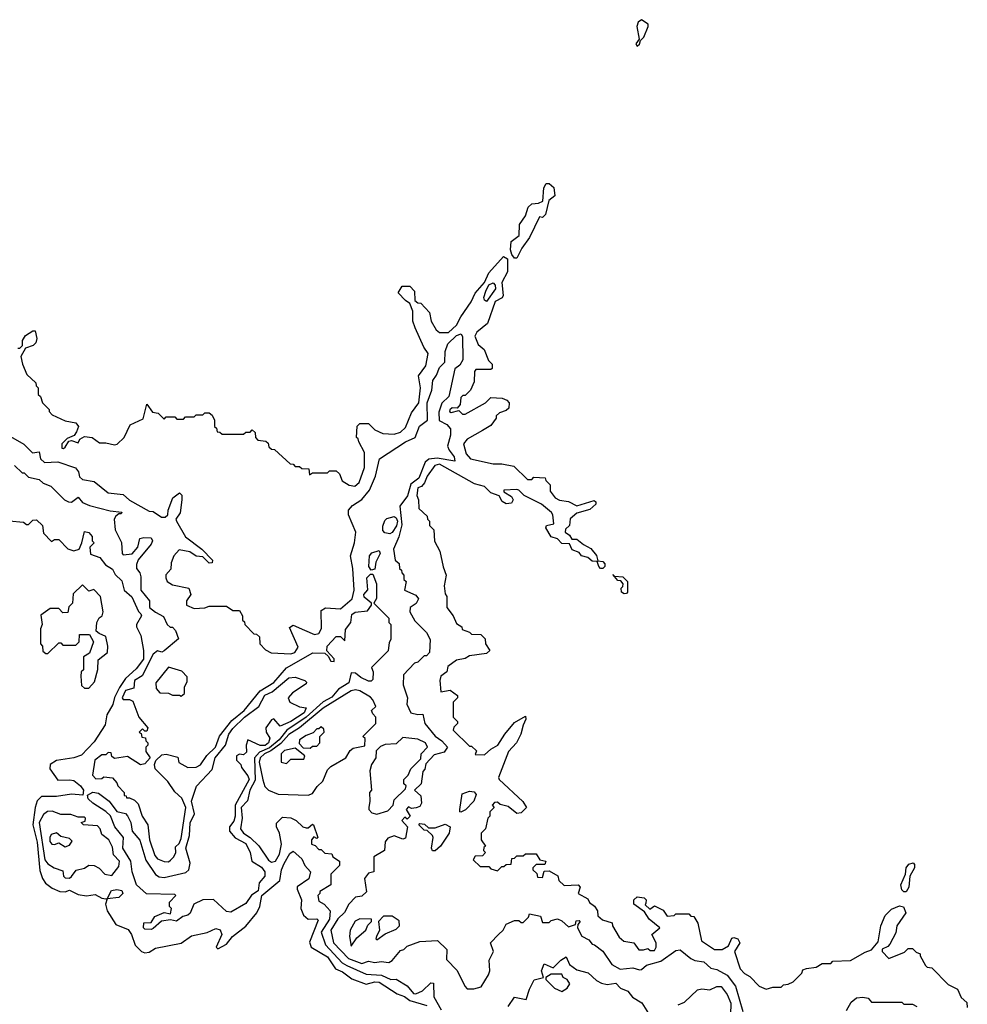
# Model space of a CAD drawing. Extents: x 2737310 to 2869991, y 870230 to 1012730.
# Tile 5 of 256: x 2792964 to 2797370, y 914590 to 919167. Entities that reach past the tile are written whole.
import ezdxf

# ---------------------------------------------------------------- set-up
doc = ezdxf.new("R2010")
doc.units = 0

msp = doc.modelspace()

# ---------------------------------------------------------------- linework, layer by layer
at = {"layer": '0CON02XD'}
for points in [[(2795835, 919043.3), (2795845, 919052.5), (2795850, 919070), (2795866.2, 919085), (2795886.7, 919135), (2795885.7, 919145.7), (2795855, 919166.7), (2795840, 919155), (2795834, 919135), (2795843.6, 919076.4), (2795828.8, 919055), (2795835, 919043.3)], [(2795275, 918057.5), (2795265, 918057.5), (2795252.5, 918075), (2795246.4, 918096.4), (2795248.8, 918135), (2795285.9, 918164.1), (2795287.5, 918215), (2795316.2, 918255), (2795327.5, 918295), (2795345, 918310), (2795376.1, 918313.9), (2795396.4, 918323.6), (2795401.2, 918385), (2795412.5, 918405), (2795425.9, 918405.9), (2795446.6, 918386.6), (2795451.7, 918348.3), (2795423.9, 918326.1), (2795408.3, 918261.7), (2795395, 918247.5), (2795380, 918250), (2795333.8, 918155), (2795298.8, 918105), (2795275, 918057.5)], [(2794758.3, 917861.7), (2794723, 917897), (2794741.7, 917928.3), (2794778.3, 917928.3), (2794800, 917905), (2794801.7, 917861.7), (2794815, 917850), (2794828.3, 917848.3), (2794870, 917805), (2794877.5, 917765), (2794900, 917725), (2794915, 917712.5), (2794957.3, 917712.7), (2794995, 917746.7), (2795014.3, 917785.7), (2795063.3, 917855), (2795081.2, 917895), (2795125.7, 917945), (2795145, 917990), (2795213.9, 918066.1), (2795232.5, 918055), (2795232, 917995), (2795206, 917945), (2795212.5, 917885), (2795206.7, 917873.3), (2795175, 917856.7), (2795138.8, 917755), (2795090, 917715), (2795080, 917695), (2795095, 917657.5), (2795123.6, 917633.6), (2795143, 917583), (2795160, 917565), (2795160, 917545), (2795155, 917540), (2795085, 917540), (2795078.3, 917531.7), (2795077, 917483), (2795060, 917445), (2795035, 917420), (2795025, 917420), (2795015, 917410), (2795011.7, 917378.3), (2794998.3, 917361.7), (2794975, 917362.5), (2794963.3, 917353.3), (2794962.5, 917345), (2794970.7, 917340.7), (2795005, 917350), (2795023, 917333), (2795035, 917332.5), (2795130, 917385), (2795155, 917410), (2795207.5, 917407.5), (2795228.3, 917398.3), (2795240, 917385), (2795238.3, 917361.7), (2795225, 917350), (2795195, 917340), (2795180, 917325), (2795180, 917315), (2795155, 917280), (2795115, 917257.5), (2795045, 917217.5), (2795027.5, 917195), (2795039.3, 917149.3), (2795060, 917125), (2795165, 917102.5), (2795205, 917102.5), (2795261.7, 917091.7), (2795325, 917030), (2795345, 917030), (2795355, 917040), (2795407, 917037), (2795410, 917025), (2795430, 917005), (2795430, 916975), (2795453.6, 916943.6), (2795473.6, 916933.6), (2795515, 916926.7), (2795555, 916907.5), (2795635, 916932.5), (2795642.5, 916925), (2795642.5, 916915), (2795615, 916890), (2795555, 916873.3), (2795523.6, 916846.4), (2795520, 916815), (2795501.7, 916798.3), (2795500, 916785), (2795520, 916770), (2795531.7, 916751.7), (2795555, 916752.5), (2795585, 916727.5), (2795619.3, 916709.3), (2795646.1, 916676.1), (2795651.7, 916651.7), (2795675, 916648.8), (2795685, 916637.5), (2795683.8, 916625), (2795675, 916616.2), (2795665, 916616.2), (2795656.2, 916625), (2795648.3, 916648.3), (2795625, 916650), (2795606.2, 916666.2), (2795576.7, 916675), (2795565, 916690), (2795532.5, 916702.5), (2795520, 916730), (2795485, 916732), (2795465, 916753.3), (2795435, 916763.3), (2795410, 916805), (2795414, 916816), (2795446.7, 916823.3), (2795442.5, 916865), (2795436.4, 916876.4), (2795390, 916915), (2795310, 916955), (2795285, 916980), (2795275, 916982.5), (2795215, 916980), (2795215, 916972.5), (2795250, 916950), (2795258.8, 916935), (2795250.3, 916919.7), (2795225, 916916.7), (2795207.2, 916927.2), (2795193, 916953), (2795155, 916966.9), (2795125, 916996.7), (2795079.1, 917009.1), (2794915, 917101.2), (2794893.3, 917095), (2794858.8, 917045), (2794846.1, 917013.9), (2794832.5, 916997.5), (2794815, 916990), (2794810, 916955), (2794817.5, 916935), (2794820, 916895), (2794858.3, 916858.3), (2794860, 916845), (2794870, 916835), (2794870, 916815), (2794890, 916795), (2794893, 916743), (2794917, 916697), (2794933, 916623), (2794947.5, 916585), (2794937.5, 916535), (2794941.7, 916498.3), (2794950, 916485), (2794950, 916435), (2794980, 916395), (2794995, 916360), (2795020, 916345), (2795021.7, 916331.7), (2795055, 916320), (2795065, 916310), (2795108.3, 916308.3), (2795128.3, 916288.3), (2795130, 916265), (2795150, 916235), (2795135, 916220), (2795055, 916210), (2795035, 916197.5), (2794995, 916190), (2794955, 916160), (2794950, 916135), (2794922.5, 916115), (2794917.5, 916095), (2794921.7, 916041.7), (2794965, 916050), (2795000, 916025), (2795000, 916015), (2794980, 915995), (2794980, 915925), (2795000, 915905), (2795000, 915895), (2794981.7, 915878.3), (2794980, 915865), (2795055, 915790), (2795065, 915790), (2795088.3, 915768.3), (2795081.7, 915751.7), (2795125, 915750), (2795153.8, 915776.2), (2795186.7, 915795), (2795218.8, 915845), (2795265, 915900), (2795315, 915930), (2795317.5, 915915), (2795305, 915887.5), (2795293.3, 915845), (2795273.8, 915805), (2795236.7, 915765), (2795190, 915645), (2795192.5, 915635), (2795303, 915533), (2795320, 915505), (2795295, 915480), (2795275, 915477.5), (2795235, 915510), (2795198.3, 915518.3), (2795185, 915530), (2795171.7, 915528.3), (2795160, 915515), (2795170, 915505), (2795150, 915485), (2795150, 915465), (2795140, 915455), (2795130, 915405), (2795110, 915385), (2795110, 915355), (2795130, 915325), (2795121.7, 915318.3), (2795120, 915305), (2795130, 915295), (2795115, 915280), (2795081.7, 915278.3), (2795071.7, 915261.7), (2795105, 915230), (2795145, 915230), (2795155, 915220), (2795185, 915210), (2795205, 915230), (2795215, 915230), (2795225, 915240), (2795248.3, 915241.7), (2795251.7, 915268.3), (2795265, 915270), (2795275, 915280), (2795305, 915280), (2795315, 915290), (2795365, 915290), (2795381.7, 915261.7), (2795410, 915255), (2795405, 915240), (2795365, 915240), (2795350, 915225), (2795350, 915215), (2795368.3, 915198.3), (2795371.7, 915181.7), (2795395, 915180), (2795401.7, 915208.3), (2795425, 915210), (2795466.4, 915186.4), (2795470, 915165), (2795495, 915142.5), (2795560, 915145), (2795570, 915135), (2795560, 915105), (2795605, 915080), (2795613.6, 915063.6), (2795635.9, 915045.9), (2795650, 915025), (2795651.7, 915001.7), (2795673.3, 914983.3), (2795718.3, 914968.3), (2795720, 914955), (2795751.7, 914901.7), (2795773, 914883), (2795820, 914875), (2795843, 914843), (2795865, 914842.5), (2795885, 914850), (2795895, 914840), (2795915, 914840), (2795922.5, 914855), (2795922.5, 914875), (2795902.5, 914915), (2795940, 914945), (2795890, 914985), (2795869.3, 915019.3), (2795820, 915055), (2795820, 915075), (2795835, 915090), (2795867.5, 915085), (2795876.7, 915075), (2795875, 915060), (2795871.7, 915051.7), (2795893, 915033), (2795915, 915047.5), (2795955, 915027.5), (2795975, 915000), (2796007, 915003), (2796015, 915010), (2796075, 915010), (2796085, 915000), (2796098.3, 914998.3), (2796117, 914967), (2796133.3, 914885), (2796194.2, 914844.2), (2796230, 914845), (2796258.8, 914861.2), (2796275, 914896.7), (2796285, 914901.2), (2796302.5, 914895), (2796312.5, 914875), (2796287.5, 914835), (2796313.3, 914755), (2796333.9, 914733.9), (2796359.3, 914719.3), (2796402.5, 914675), (2796435, 914660), (2796465, 914670), (2796505, 914670), (2796515, 914680), (2796537, 914683), (2796560, 914695), (2796600, 914735), (2796605, 914750), (2796623, 914757), (2796667, 914763), (2796695, 914780), (2796735, 914780), (2796745, 914790), (2796827, 914793), (2796895, 914832.5), (2796925, 914842.5), (2796955, 914880), (2796967.1, 914955), (2796987.9, 915002.1), (2797017.4, 915032.6), (2797055, 915048), (2797072.7, 915042.7), (2797083.8, 915015), (2797042, 914955), (2797037.5, 914922.5), (2797009.7, 914870.3), (2797000.8, 914859.2), (2796973.3, 914846.7), (2796973.3, 914835), (2797005, 914802.5), (2797078.3, 914831.7), (2797095, 914850), (2797115, 914850), (2797131.7, 914831.7), (2797150, 914825), (2797150, 914815), (2797175, 914770), (2797183, 914763), (2797205, 914760), (2797281.7, 914681.7), (2797325, 914660), (2797341.7, 914621.7), (2797368.3, 914598.3), (2797370, 914575)], [(2795135, 917856.7), (2795125, 917862.5), (2795122, 917875), (2795130.6, 917905), (2795145, 917934), (2795165, 917943.8), (2795175, 917932.5), (2795175.8, 917915), (2795135, 917856.7)], [(2792955, 917640), (2792965, 917640), (2792977, 917653), (2792977.5, 917675), (2792990.7, 917699.3), (2793025, 917720), (2793035, 917720), (2793043.3, 917685), (2793038.8, 917665), (2793027, 917653), (2792990.7, 917639.3), (2792968.3, 917601.7), (2792976.7, 917565), (2792997.5, 917517.5), (2793038.3, 917478.3), (2793040, 917465), (2793050, 917455), (2793050, 917425), (2793060, 917415), (2793070, 917385), (2793100, 917355), (2793100, 917345), (2793115, 917330), (2793175, 917302.5), (2793225, 917292.5), (2793236.7, 917275), (2793228.3, 917251.7), (2793216.4, 917233.6), (2793185, 917220), (2793160, 917195), (2793160, 917175), (2793167, 917173), (2793175, 917180), (2793191.7, 917208.3), (2793205, 917210), (2793235, 917200), (2793243.6, 917216.4), (2793265, 917230), (2793300, 917225), (2793335, 917200), (2793365, 917200), (2793405, 917190), (2793416.4, 917193.6), (2793450, 917225), (2793477, 917283), (2793538.3, 917311.7), (2793555, 917380), (2793581.7, 917341.7), (2793608.3, 917338.3), (2793635, 917310), (2793645, 917320), (2793685, 917320), (2793695, 917310), (2793725, 917310), (2793735, 917320), (2793775, 917320), (2793785, 917330), (2793815, 917330), (2793825, 917340), (2793845, 917340), (2793858.3, 917328.3), (2793870, 917305), (2793870, 917275), (2793878.3, 917268.3), (2793881.7, 917251.7), (2793895, 917250), (2793905, 917240), (2794005, 917240), (2794015, 917250), (2794035, 917250), (2794045, 917260), (2794058.3, 917248.3), (2794060, 917225), (2794071.7, 917211.7), (2794108.3, 917208.3), (2794118.3, 917198.3), (2794121.7, 917181.7), (2794135, 917170), (2794148.3, 917168.3), (2794221.7, 917101.7), (2794235, 917100), (2794245, 917090), (2794265, 917090), (2794275, 917080), (2794308.3, 917078.3), (2794311.7, 917051.7), (2794325, 917060), (2794395, 917060), (2794405, 917070), (2794435, 917070), (2794450, 917055), (2794463.6, 917023.6), (2794495, 917002.5), (2794521.7, 916998.3), (2794542.5, 917015), (2794566.7, 917085), (2794567.5, 917155), (2794540, 917205), (2794538.3, 917218.3), (2794530, 917225), (2794532.5, 917277.5), (2794545, 917290), (2794585, 917290), (2794615, 917260), (2794653, 917243), (2794705, 917240), (2794735, 917250), (2794758.3, 917271.7), (2794785, 917340), (2794820, 917385), (2794826.7, 917455), (2794818.3, 917511.7), (2794851.7, 917558.3), (2794862.5, 917615), (2794842.5, 917645), (2794802.5, 917735), (2794792.5, 917765), (2794791.7, 917811.7), (2794777.5, 917847.5), (2794758.3, 917861.7)], [(2792910, 917235), (2792983, 917193), (2793023, 917153), (2793055, 917157.5), (2793060, 917125), (2793078.3, 917108.3), (2793141.7, 917111.7), (2793223.6, 917083.6), (2793237.5, 917065), (2793241.7, 917041.7), (2793255, 917030), (2793310.7, 917020.7), (2793375, 916967.5), (2793445, 916960), (2793473.9, 916933.9), (2793565, 916882.5), (2793585, 916880), (2793623.6, 916853.6), (2793640, 916855), (2793652.5, 916865), (2793653.6, 916886.4), (2793676.4, 916943.6), (2793707, 916967), (2793717, 916957), (2793717.5, 916935), (2793710, 916875), (2793690, 916845), (2793692.5, 916835), (2793735, 916762.5), (2793810, 916705), (2793860, 916655), (2793858.3, 916641.7), (2793845, 916640), (2793815, 916670), (2793785, 916673.3), (2793755, 916692.5), (2793705, 916702.5), (2793680, 916675), (2793668.3, 916641.7), (2793667, 916613), (2793643, 916587), (2793643, 916573), (2793650, 916555), (2793675, 916540), (2793750, 916525), (2793760, 916495), (2793740, 916465), (2793740, 916445), (2793775, 916430), (2793825, 916432.5), (2793845, 916440), (2793925, 916440), (2793955, 916420), (2793985, 916420), (2794000, 916395), (2794000, 916375), (2794008.3, 916368.3), (2794010, 916355), (2794051.7, 916311.7), (2794065, 916310), (2794078.3, 916298.3), (2794080, 916265), (2794107, 916237), (2794133.6, 916223.6), (2794225, 916218.8), (2794242.5, 916225), (2794259.3, 916249.3), (2794218.3, 916341.7), (2794235, 916352.5), (2794288.6, 916328.6), (2794335, 916308.8), (2794355, 916313.3), (2794367, 916337), (2794365, 916420), (2794385, 916432.5), (2794455, 916427.5), (2794510, 916475), (2794518.8, 916515), (2794513.3, 916615), (2794501.2, 916675), (2794520, 916735), (2794526.2, 916785), (2794492.5, 916865), (2794493, 916887), (2794510.7, 916909.3), (2794555, 916936.7), (2794590.5, 916979.5), (2794618.8, 917045), (2794637.5, 917125), (2794757.5, 917205), (2794802.5, 917225), (2794822.5, 917277.5), (2794860, 917305), (2794858.6, 917385), (2794880, 917445), (2794885, 917490), (2794902.5, 917515), (2794915, 917550), (2794940, 917575), (2794942.5, 917625), (2794955, 917660), (2794995, 917698.8), (2795016.7, 917706.7), (2795023, 917693), (2795023.8, 917585), (2795009.7, 917560.3), (2794986.4, 917543.6), (2794958.8, 917415), (2794926.4, 917383.6), (2794912.5, 917342.5), (2794913.9, 917303.9), (2794950, 917285), (2794967.5, 917265), (2794966.7, 917235), (2794952.5, 917185), (2794960, 917165), (2794983.3, 917135), (2794987.5, 917115), (2794905, 917127.8), (2794865.8, 917124.2), (2794849.3, 917110.7), (2794819.2, 917035), (2794782.4, 917007.6), (2794767.1, 916952.9), (2794732, 916905), (2794740.8, 916819.2), (2794726.4, 916763.6), (2794702.5, 916705), (2794710, 916655), (2794728.3, 916638.3), (2794730, 916615), (2794738.3, 916608.3), (2794740, 916595), (2794750, 916585), (2794750, 916565), (2794760, 916555), (2794752.5, 916515), (2794805, 916492.5), (2794817.5, 916475), (2794807.7, 916452.3), (2794780, 916435), (2794777.5, 916415), (2794801.7, 916371.7), (2794855, 916317.5), (2794872.5, 916285), (2794870, 916225), (2794855, 916210), (2794845, 916210), (2794815, 916180), (2794800, 916175), (2794748.3, 916121.7), (2794747.5, 916075), (2794767.5, 916015), (2794763.3, 915985), (2794782.5, 915945), (2794815, 915936.7), (2794838.3, 915938.3), (2794847.5, 915895), (2794895.8, 915835.8), (2794926.7, 915815), (2794952.5, 915785), (2794937.5, 915762.5), (2794890.7, 915749.3), (2794851.7, 915708.3), (2794847, 915683), (2794838.3, 915671.7), (2794830, 915615), (2794800, 915585), (2794828.3, 915558.3), (2794832.5, 915525), (2794825, 915510), (2794807, 915503), (2794785, 915500), (2794771.7, 915508.3), (2794760, 915495), (2794780, 915465), (2794765, 915450), (2794755, 915460), (2794740, 915445), (2794767.5, 915415), (2794758.3, 915361.7), (2794745, 915357.5), (2794705, 915372.5), (2794675, 915362.5), (2794662.5, 915345), (2794660, 915305), (2794610, 915275), (2794610, 915205), (2794585, 915200), (2794566.7, 915175), (2794577, 915113), (2794555, 915092.5), (2794525, 915087.5), (2794493.9, 915056.1), (2794473.9, 915016.1), (2794443, 914987), (2794411.2, 914935), (2794422.5, 914875), (2794493.3, 914803.3), (2794555, 914780), (2794585, 914791.2), (2794615, 914784), (2794645, 914788.8), (2794680, 914785), (2794696.4, 914793.6), (2794735, 914840), (2794750, 914845), (2794765, 914860), (2794825, 914882.5), (2794907, 914887), (2794950, 914845), (2794948.3, 914798.3), (2794997.3, 914747.3), (2795033.9, 914673.9), (2795045, 914662.5), (2795075, 914662.5), (2795109.3, 914670.7), (2795143.6, 914726.4), (2795150, 914745), (2795146.7, 914795), (2795167.5, 914835), (2795152.5, 914875), (2795190, 914915)], [(2792940, 917095), (2792975, 917060), (2792985, 917060), (2793005, 917040), (2793055, 917030), (2793073, 917013), (2793108.3, 916998.3), (2793172.5, 916935), (2793190, 916925), (2793205, 916923.3), (2793235, 916947.5), (2793255, 916922.5), (2793288.3, 916908.3), (2793385, 916883.3), (2793438.3, 916878.3), (2793435, 916870), (2793425, 916870), (2793410.7, 916859.3), (2793402.5, 916845), (2793407.5, 916795), (2793437, 916737), (2793440, 916685), (2793445, 916680), (2793486.4, 916683.6), (2793513.3, 916715), (2793522.5, 916755), (2793540.5, 916759.5), (2793575, 916758.8), (2793580.8, 916745), (2793575, 916728.8), (2793513.9, 916656.1), (2793507.5, 916635), (2793507.5, 916615), (2793522.5, 916595), (2793526.4, 916576.4), (2793527.5, 916515), (2793567.5, 916465), (2793567.5, 916435), (2793595, 916412.5), (2793633, 916393), (2793650, 916355), (2793663.3, 916343.3), (2793675, 916342.5), (2793688.3, 916328.3), (2793701.7, 916288.3), (2793635, 916232.5), (2793625, 916227.5), (2793605, 916232.5), (2793585, 916217.5), (2793533, 916117), (2793497.5, 916095), (2793495, 916060), (2793455, 916048.8), (2793440, 916015), (2793445, 916007.5), (2793475, 916007.5), (2793489.3, 915999.3), (2793517.5, 915925), (2793560, 915875), (2793555, 915860), (2793545, 915860), (2793535, 915870), (2793520, 915855), (2793528.3, 915848.3), (2793531.7, 915831.7), (2793548.3, 915828.3), (2793550, 915815), (2793560, 915805), (2793560, 915795), (2793550, 915785), (2793550, 915765), (2793570, 915735), (2793545, 915707.5), (2793525, 915702.5), (2793465, 915742.5), (2793405, 915732.5), (2793391.7, 915741.7), (2793388.3, 915758.3), (2793375, 915760), (2793365, 915750), (2793345, 915750), (2793312.5, 915725), (2793302.5, 915655), (2793318.3, 915638.3), (2793345, 915640), (2793355, 915647.5), (2793395, 915642.5), (2793415, 915620), (2793420, 915605), (2793450, 915575), (2793450, 915560), (2793458.3, 915558.3), (2793460, 915550), (2793475, 915550), (2793498.3, 915538.3), (2793515, 915522.5), (2793533.3, 915465), (2793560, 915425), (2793566.7, 915355), (2793592.3, 915282.3), (2793605, 915266.7), (2793635, 915253.3), (2793655, 915252.5), (2793665, 915260), (2793680, 915275), (2793690, 915295), (2793688.3, 915321.7), (2793705, 915337.5), (2793715, 915360), (2793735.8, 915505), (2793718.3, 915548.3), (2793685, 915577.5), (2793653.3, 915625), (2793593.8, 915683.8), (2793590, 915705), (2793596.4, 915723.6), (2793625, 915750), (2793645, 915753.3), (2793698.3, 915738.3), (2793703.6, 915713.6), (2793745, 915690), (2793785, 915692.5), (2793805, 915702.5), (2793834.1, 915745.9), (2793874, 915785), (2793893.1, 915836.9), (2793950.3, 915909.7), (2794007.5, 915955), (2794082.2, 916047.8), (2794145, 916086), (2794205, 916153.3), (2794327, 916223), (2794382.5, 916222.5), (2794398.3, 916208.3), (2794410, 916185), (2794426.7, 916183.3), (2794426.1, 916196.1), (2794392.5, 916232.5), (2794393.3, 916255), (2794435, 916300), (2794455, 916300), (2794475, 916280), (2794478.3, 916331.7), (2794503.3, 916365), (2794508.8, 916401.2), (2794523, 916413), (2794581.7, 916418.3), (2794600, 916445), (2794600, 916455), (2794565, 916482.5), (2794564, 916495), (2794583, 916517), (2794578.3, 916571.7), (2794595, 916590), (2794605, 916590), (2794623.3, 916545), (2794623, 916477), (2794610, 916455), (2794680, 916385), (2794680, 916365), (2794690, 916355), (2794690, 916285), (2794681.7, 916271.7), (2794677, 916233), (2794600, 916155), (2794607.5, 916135), (2794605, 916100), (2794597.5, 916092.5), (2794585, 916092.5), (2794549.3, 916109.3), (2794525, 916128.8), (2794505, 916130), (2794493.8, 916085), (2794445.8, 916054.2), (2794415, 916018), (2794374.6, 915995.4), (2794296, 915924), (2794205.8, 915865), (2794170.2, 915819.8), (2794125, 915782.7), (2794078.5, 915761.5), (2794055.6, 915735), (2794058.7, 915631.3), (2794034.2, 915585), (2794023.6, 915536.4), (2793994.2, 915505), (2793998, 915455), (2793990, 915405), (2794003.8, 915385), (2794035.6, 915365.6), (2794075.9, 915325.9), (2794120.5, 915260.5), (2794135, 915251.2), (2794152.5, 915255)], [(2794685, 916777.5), (2794661.7, 916781.7), (2794653, 916793), (2794653, 916813), (2794661.2, 916838.8), (2794671.2, 916848.8), (2794705, 916857.5), (2794715, 916851.2), (2794720, 916835), (2794715.4, 916814.6), (2794695, 916782.5), (2794685, 916777.5)], [(2792915, 916837.5), (2792981.7, 916831.7), (2792995, 916820), (2793005, 916820), (2793025, 916840), (2793041.7, 916841.7), (2793070, 916815), (2793075, 916780), (2793111.7, 916741.7), (2793125, 916750), (2793145, 916750), (2793187, 916707), (2793215, 916697.5), (2793240, 916705), (2793253.3, 916735), (2793265, 916787.5), (2793285, 916782.5), (2793300, 916765), (2793300, 916745), (2793310, 916735), (2793290, 916715), (2793293, 916683), (2793336.1, 916666.1), (2793362.3, 916632.3), (2793395, 916612.5), (2793407.7, 916587.7), (2793438.8, 916558.8), (2793450, 916515), (2793485, 916483.3), (2793516.4, 916416.4), (2793527.5, 916405), (2793530, 916395), (2793507.5, 916355), (2793507.5, 916345), (2793526.7, 916305), (2793538.8, 916235), (2793539.2, 916195), (2793505, 916148.8), (2793456, 916105), (2793427.8, 916062.2), (2793404.6, 916015.4), (2793397.2, 915982.8), (2793368.9, 915935), (2793361.2, 915888.8), (2793309.5, 915810.5), (2793251.2, 915748.8), (2793215, 915736.2), (2793135, 915723.8), (2793106.1, 915703.9), (2793103.3, 915685), (2793141.7, 915631.7), (2793195, 915633.3), (2793215, 915630), (2793245.9, 915605.9), (2793260, 915585), (2793257.5, 915562.5), (2793205, 915566.2), (2793135, 915556.2), (2793065, 915556.2), (2793044.3, 915535.7), (2793036.2, 915505), (2793024.4, 915425), (2793044.3, 915344.3), (2793057.7, 915212.3), (2793069.2, 915175), (2793083, 915153), (2793115, 915130), (2793150, 915115), (2793175, 915113.3), (2793195, 915120), (2793235, 915100), (2793275, 915094), (2793315, 915100), (2793345, 915083.3), (2793365, 915080), (2793370, 915080), (2793391.2, 915118.8), (2793415, 915123.8), (2793438.3, 915118.3), (2793443.3, 915105), (2793425, 915086.2), (2793370, 915080), (2793363.3, 915055), (2793370.8, 915025), (2793411.3, 914961.3), (2793467.7, 914937.7), (2793483.3, 914915), (2793500, 914865), (2793530, 914835), (2793545, 914828.9), (2793565, 914832.2), (2793595, 914850.6), (2793715, 914874.2), (2793762.1, 914907.9), (2793835.6, 914924.4), (2793875, 914942.5), (2793895.5, 914935.5), (2793904.2, 914915), (2793877.5, 914855), (2793885, 914847.5), (2793925, 914870), (2793953.8, 914905), (2794015, 914953.8), (2794066.2, 915015), (2794080, 915045), (2794090, 915095), (2794173.8, 915165), (2794181.4, 915215), (2794192.9, 915245), (2794219.5, 915290.5), (2794235, 915302.5), (2794275, 915266.2), (2794288.8, 915235), (2794316, 915205), (2794307.5, 915172.5), (2794254.1, 915135.9), (2794253.3, 915125), (2794274.3, 915075), (2794270.8, 915035), (2794284, 915005), (2794305, 914986), (2794345, 914987.5), (2794351.7, 914981.7), (2794311.7, 914878.3), (2794318.6, 914855), (2794395, 914811.2), (2794432.5, 914755), (2794465, 914741.2), (2794508.8, 914708.8), (2794575, 914684), (2794615, 914694.2), (2794635, 914692.5), (2794718.7, 914638.7), (2794753.6, 914626.4), (2794778.3, 914608.3), (2794857.5, 914585)], [(2794598.3, 916608.3), (2794587.5, 916625), (2794590, 916675), (2794601.7, 916688.3), (2794635, 916700), (2794640, 916685), (2794620, 916645), (2794615, 916612.5), (2794598.3, 916608.3)], [(2795775, 916497.5), (2795762.5, 916505), (2795760, 916525), (2795768.3, 916531.7), (2795770, 916545), (2795758.3, 916558.3), (2795745, 916560), (2795721.7, 916588.3), (2795730, 916580), (2795767.5, 916577.5), (2795790, 916555), (2795790, 916505), (2795785, 916500), (2795775, 916497.5)], [(2793285, 916060), (2793311.7, 916088.3), (2793327, 916147), (2793328.3, 916191.7), (2793372.5, 916225), (2793373.3, 916255), (2793365, 916300), (2793333, 916313), (2793320, 916325), (2793322.5, 916365), (2793333.6, 916386.4), (2793347.5, 916395), (2793352.5, 916415), (2793340, 916485), (2793308.3, 916518.3), (2793285, 916510), (2793255, 916540), (2793211.7, 916498.3), (2793210, 916455), (2793191.7, 916438.3), (2793188.3, 916411.7), (2793165, 916410), (2793145, 916430), (2793105, 916430), (2793061.7, 916398.3), (2793067.5, 916355), (2793060, 916335), (2793060, 916265), (2793070, 916255), (2793071.7, 916231.7), (2793085, 916220), (2793095, 916220), (2793145, 916270), (2793155, 916270), (2793165, 916260), (2793225, 916260), (2793240, 916275), (2793241.7, 916308.3), (2793288.3, 916308.3), (2793307.5, 916275), (2793288.3, 916221.7), (2793260, 916205), (2793260, 916145), (2793250, 916135), (2793247.5, 916115), (2793251.7, 916071.7), (2793265, 916060), (2793285, 916060)], [(2793715, 916022.5), (2793730, 916035), (2793730, 916065), (2793741.7, 916088.3), (2793741.7, 916111.7), (2793718.3, 916138.3), (2793655, 916157.5), (2793597.5, 916085), (2793598.3, 916058.3), (2793615, 916037.5), (2793655, 916036.7), (2793675, 916027.5), (2793707.5, 916027.5), (2793715, 916022.5)], [(2793575, 914937.5), (2793545, 914940), (2793540, 914945), (2793541.7, 914968.3), (2793575, 914970), (2793591.7, 914998.3), (2793635, 915017.5), (2793665, 915010), (2793670, 915035), (2793660, 915045), (2793660, 915065), (2793690, 915095), (2793685, 915100), (2793553.6, 915103.6), (2793506.1, 915146.1), (2793486.2, 915205), (2793480, 915255), (2793444, 915315), (2793446.1, 915366.1), (2793406.2, 915415), (2793386.4, 915466.4), (2793365, 915486.7), (2793304.2, 915524.2), (2793282.5, 915545), (2793278.3, 915561.7), (2793303.6, 915576.4), (2793330.7, 915570.7), (2793380, 915535), (2793416, 915486), (2793455, 915476.2), (2793465, 915466.7), (2793481.2, 915435), (2793486.7, 915395), (2793523, 915353), (2793550.3, 915260.3), (2793595, 915193.3), (2793612.7, 915182.7), (2793635, 915180), (2793737, 915203), (2793750, 915215), (2793755.9, 915245.9), (2793735.7, 915315), (2793752.9, 915375), (2793755.8, 915434.2), (2793776.7, 915475), (2793762, 915535), (2793786, 915604), (2793858.3, 915681.7), (2793872, 915735), (2793920, 915795), (2793936, 915845), (2793955, 915872), (2794008.8, 915925), (2794075.9, 915974.1), (2794103.4, 916026.6), (2794138, 916042), (2794215, 916108), (2794245, 916111.2), (2794290, 916095), (2794297, 916087), (2794295, 916080), (2794231.7, 916038.3), (2794212.5, 916015), (2794220, 915995), (2794265, 915972.5), (2794295, 915967.5), (2794286.2, 915945), (2794225, 915904.2), (2794175, 915882.5), (2794145, 915917.5), (2794135, 915912.5), (2794107.5, 915875), (2794110, 915855), (2794127.5, 915827.5), (2794120, 915805), (2794105, 915793.3), (2794082.3, 915792.3), (2794025, 915820), (2794017.5, 915795), (2794018.3, 915761.7), (2794005, 915750), (2793985, 915752.5), (2793972.5, 915745), (2793972.5, 915725), (2793992.5, 915705), (2793995, 915690), (2794025, 915652.5), (2794030, 915635), (2793965.8, 915515), (2793965.7, 915465), (2793959.1, 915440.9), (2793940, 915415), (2793940, 915395), (2793965, 915363.3), (2794015, 915337.5), (2794035.8, 915295.8), (2794043.3, 915255), (2794088.1, 915228.1), (2794103.8, 915205), (2794103.3, 915185), (2794076.7, 915155), (2794072.3, 915117.7), (2794042, 915098), (2794015, 915058.8), (2793945, 915018), (2793925, 915021.2), (2793865, 915076.7), (2793815, 915076), (2793774.1, 915055.9), (2793756.1, 915013.9), (2793746.1, 915003.9), (2793721.7, 914998.3), (2793693, 914977), (2793665, 914982.5), (2793623, 914977), (2793585, 914942.5), (2793575, 914937.5)], [(2794305, 915562.5), (2794325, 915570), (2794347, 915603), (2794373, 915627), (2794395, 915680), (2794410, 915695), (2794480, 915735), (2794500.7, 915769.3), (2794515, 915780), (2794568.3, 915791.7), (2794570, 915825), (2794560, 915835), (2794620, 915895), (2794620, 915925), (2794605, 915940), (2794600, 915955), (2794620, 915975), (2794606.2, 916005), (2794595, 916017.5), (2794545, 916046.7), (2794525, 916052.5), (2794505, 916046.7), (2794375, 915967.1), (2794264.5, 915875.5), (2794215, 915844.2), (2794177.3, 915802.7), (2794132, 915768), (2794102.5, 915755), (2794081.4, 915735), (2794077.5, 915715), (2794093.9, 915633.9), (2794103, 915603), (2794120, 915585), (2794165, 915567.5), (2794305, 915562.5)], [(2794315, 915780), (2794325, 915790), (2794345, 915790), (2794360, 915805), (2794360, 915835), (2794380, 915855), (2794378.3, 915868.3), (2794365, 915880), (2794355, 915870), (2794345, 915870), (2794328.3, 915851.7), (2794295, 915840), (2794265, 915820), (2794262.5, 915802.5), (2794281.7, 915781.7), (2794315, 915780)], [(2794625, 915473.3), (2794675, 915490), (2794700, 915515), (2794705, 915540), (2794758.3, 915591.7), (2794760, 915605), (2794750, 915615), (2794750, 915635), (2794770, 915655), (2794782.5, 915685), (2794828.3, 915731.7), (2794830, 915755), (2794860, 915785), (2794850, 915805), (2794815, 915822.5), (2794745, 915830), (2794715, 915800), (2794663, 915797), (2794641.7, 915788.3), (2794621.7, 915768.3), (2794620, 915735), (2794600, 915705), (2794592.5, 915675), (2794600, 915585), (2794590, 915575), (2794592.5, 915535), (2794586.7, 915505), (2794587.5, 915495), (2794600.7, 915480.7), (2794625, 915473.3)], [(2794205, 915710), (2794225, 915730), (2794285, 915730), (2794290, 915745), (2794245, 915780), (2794195, 915770), (2794180, 915755), (2794180, 915715), (2794205, 915710)], [(2795015, 915483.8), (2795010, 915485), (2795010, 915495), (2795021.7, 915568.3), (2795055, 915581.4), (2795077.6, 915577.6), (2795085.6, 915565), (2795075.4, 915534.6), (2795036.4, 915493.6), (2795015, 915483.8)], [(2793195, 915176.7), (2793205, 915183.3), (2793227, 915213), (2793265, 915223.3), (2793285, 915237.5), (2793310, 915235), (2793333, 915223), (2793360, 915195), (2793391.7, 915188.3), (2793425, 915230), (2793427.5, 915255), (2793400, 915285), (2793395, 915320), (2793377.5, 915355), (2793345, 915380), (2793337.5, 915405), (2793325, 915420), (2793260, 915425), (2793250, 915435), (2793268.3, 915441.7), (2793270, 915455), (2793265, 915460), (2793235, 915460), (2793201.7, 915471.7), (2793155, 915472.5), (2793115, 915487.5), (2793093.6, 915486.4), (2793075, 915472.5), (2793054, 915435), (2793081.2, 915261.2), (2793095, 915242.5), (2793123.9, 915223.9), (2793165, 915210), (2793167.5, 915185), (2793175, 915177.5), (2793195, 915176.7)], [(2794152.5, 915255), (2794171.7, 915288.3), (2794181.2, 915335), (2794172.5, 915385), (2794157.5, 915415), (2794158.3, 915431.7), (2794185, 915460), (2794225, 915457.5), (2794250, 915445), (2794280, 915415), (2794295, 915410), (2794305, 915410), (2794325, 915427.5), (2794330, 915425), (2794350, 915365), (2794345, 915360), (2794331.7, 915368.3), (2794320, 915355), (2794320, 915335), (2794338.3, 915328.3), (2794355, 915310), (2794365, 915310), (2794383, 915293), (2794415, 915290), (2794420, 915275), (2794450, 915255), (2794450, 915235), (2794410, 915195), (2794410, 915145), (2794360, 915115), (2794360, 915105), (2794350, 915095), (2794355, 915070), (2794380, 915055), (2794407.5, 915025), (2794404, 914985), (2794366, 914925), (2794385, 914866.7), (2794463.4, 914783.4), (2794485, 914770), (2794575, 914730), (2794646.1, 914726.1), (2794690, 914705), (2794715, 914707.5), (2794766, 914676), (2794795, 914640), (2794805, 914638.8), (2794837, 914653), (2794875, 914690), (2794888.3, 914688.3), (2794890, 914625), (2794923.8, 914565)], [(2794883.6, 915303.6), (2794878.8, 915315), (2794886.7, 915365), (2794882.5, 915375), (2794858.3, 915398.3), (2794845, 915400), (2794831.7, 915411.7), (2794820, 915425), (2794825, 915430), (2794846.7, 915426.7), (2794865, 915410), (2794895, 915410), (2794942, 915428), (2794966, 915415), (2794960.8, 915385), (2794920, 915325), (2794895, 915304), (2794883.6, 915303.6)], [(2793175, 915322.5), (2793195, 915330), (2793208.3, 915348.3), (2793195, 915360), (2793155, 915370), (2793135, 915387.5), (2793110.7, 915379.3), (2793103.3, 915365), (2793103.6, 915346.4), (2793112.5, 915335), (2793125, 915332.5), (2793145, 915340), (2793175, 915322.5)], [(2797075, 915112.5), (2797065, 915122.5), (2797060.8, 915145), (2797083.3, 915195), (2797086, 915225), (2797098.3, 915241.7), (2797117.5, 915247.5), (2797125, 915240), (2797124.2, 915225), (2797102.5, 915185), (2797098, 915135), (2797085, 915113.3), (2797075, 915112.5)], [(2794505, 914860), (2794531.7, 914898.3), (2794573.8, 914935), (2794582, 914958), (2794600, 914975), (2794600, 914985), (2794545, 914987.5), (2794523.6, 914976.4), (2794500, 914935), (2794497.5, 914905), (2794505, 914860)], [(2794625, 914890), (2794663, 914917), (2794715, 914940), (2794730, 914955), (2794728.3, 914978.3), (2794695, 915000), (2794655, 915000), (2794632.5, 914975), (2794637.5, 914935), (2794622.5, 914905), (2794620, 914895), (2794625, 914890)], [(2795190, 914915), (2795212.5, 914935), (2795225, 914962.5), (2795265, 914980), (2795285, 914980), (2795295, 914970), (2795305, 914970), (2795330, 914995), (2795335, 915010), (2795385, 915000), (2795395, 914970), (2795425, 914970), (2795435, 914980), (2795465, 914987.5), (2795485, 914977.5), (2795515, 914950), (2795548.3, 914961.7), (2795551.7, 914978.3), (2795565, 914980), (2795570, 914975), (2795558.3, 914961.7), (2795557.5, 914945), (2795577, 914907), (2795610, 914890), (2795625, 914870), (2795637, 914867), (2795675, 914837.5), (2795717.5, 914775), (2795756.4, 914753.6), (2795815, 914760), (2795845, 914750), (2795855, 914752.5), (2795878.3, 914771.7), (2795945, 914790), (2796015, 914840), (2796035, 914842.5), (2796085, 914802.5), (2796103, 914793), (2796145, 914787.5), (2796177.5, 914757.5), (2796205, 914751.2), (2796253.8, 914725), (2796292.5, 914675), (2796326.4, 914556.4)], [(2795235, 914580), (2795265, 914622.5), (2795318.3, 914611.7), (2795335, 914660), (2795356.1, 914703.9), (2795400, 914715), (2795390, 914745), (2795401.7, 914778.3), (2795445, 914760), (2795480, 914795), (2795505, 914810), (2795520, 914775), (2795555, 914750), (2795607, 914737), (2795645, 914700), (2795668.3, 914688.3), (2795695, 914682.5), (2795735, 914687.5), (2795757.5, 914665), (2795790.7, 914650.7), (2795813.6, 914623.6), (2795856.4, 914596.4), (2795887, 914547)], [(2795485, 914650), (2795510, 914665), (2795522.5, 914685), (2795510, 914705), (2795490, 914715), (2795485, 914730), (2795435, 914730), (2795410, 914715), (2795410, 914705), (2795450, 914665), (2795485, 914650)], [(2796025, 914587.5), (2796055, 914600), (2796115, 914657.5), (2796135, 914662.5), (2796173, 914657), (2796205, 914673.3), (2796225, 914672.5), (2796253.3, 914635), (2796270, 914595), (2796266.7, 914485)], [(2796808.3, 914561.7), (2796830.7, 914599.3), (2796855, 914620), (2796883.6, 914623.6), (2796908.3, 914618.3), (2796925, 914600), (2797065, 914600), (2797075, 914590), (2797115, 914590), (2797135, 914580)]]:
    msp.add_lwpolyline(points, dxfattribs=at)

doc.saveas('drawing.dxf')
